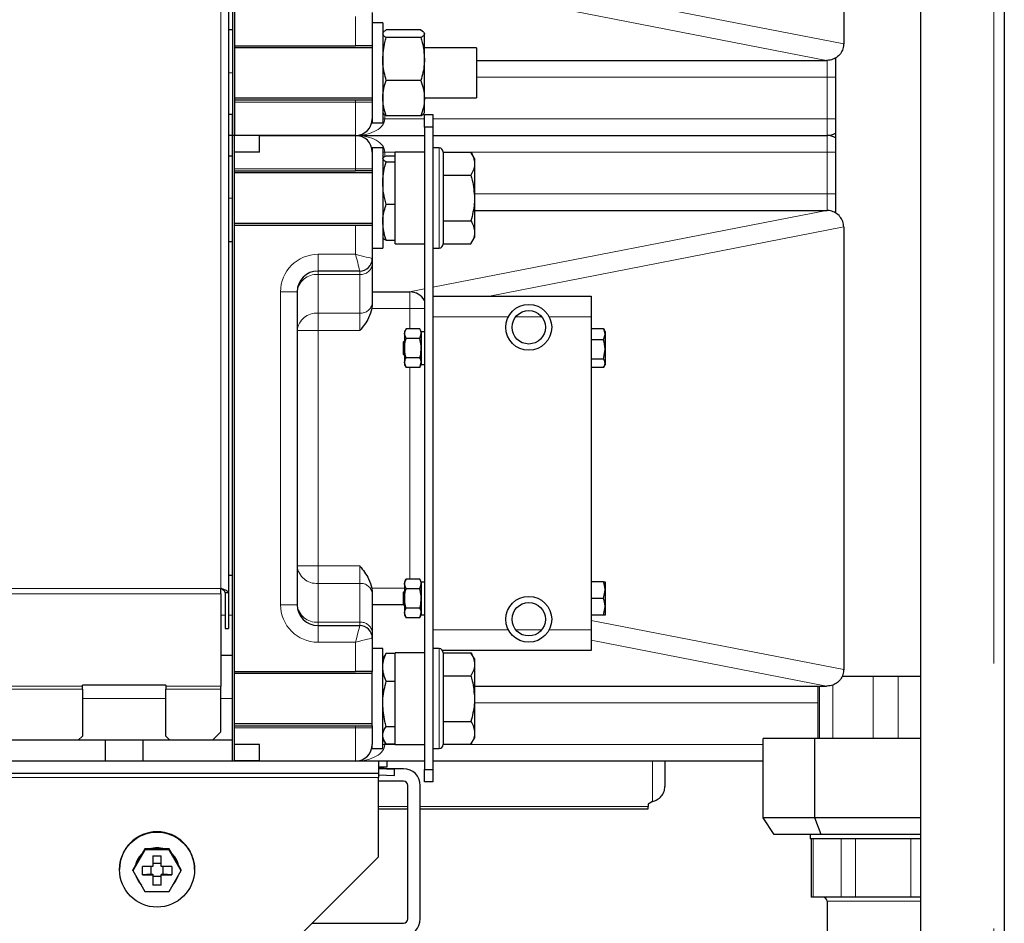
# Model space of a CAD drawing. Header units: millimetres. Extents: x 32 to 243, y 85 to 168.
# Tile 31 of 68: x 124.49 to 129.21, y 95.37 to 99.7. Entities that reach past the tile are written whole.
import ezdxf

# ---------------------------------------------------------------- set-up
doc = ezdxf.new("R2010")
doc.units = ezdxf.units.MM
doc.linetypes.add('PHANTOM', pattern=[12.7, 6.35, -1.27, 1.27, -1.27, 1.27, -1.27])

msp = doc.modelspace()

# ---------------------------------------------------------------- linework, layer by layer
at = {"color": 7, "linetype": 'Continuous', "lineweight": 25}
for p, q in [((129.206, 103.1226), (129.206, 87.7807)), ((125.486, 102.7549), (125.486, 96.9554)), ((128.806, 87.7699), (128.806, 102.359)), ((125.506, 102.1471), (125.506, 99.1471)), ((125.516, 102.1471), (125.516, 99.1471)), ((128.436, 101.7071), (128.436, 99.5871)), ((126.176, 99.7371), (126.176, 99.5771)), ((125.506, 99.6532), (125.486, 99.6532)), ((126.226, 99.6871), (126.176, 99.6871)), ((126.226, 99.6871), (126.226, 99.2071)), ((126.409, 99.6527), (126.2429, 99.6527)), ((126.409, 99.6527), (126.4213, 99.6437)), ((126.2278, 99.6402), (126.226, 99.6371)), ((126.409, 99.6161), (126.2429, 99.6161)), ((126.4233, 99.6398), (126.426, 99.6344)), ((126.426, 99.6371), (126.4241, 99.6403)), ((126.426, 99.6344), (126.426, 99.6371)), ((126.426, 99.5133), (126.426, 99.6344)), ((125.516, 99.5771), (126.096, 99.5771)), ((126.176, 99.5671), (125.516, 99.5671)), ((126.176, 99.5771), (126.096, 99.5771)), ((126.176, 99.5771), (126.176, 99.3171)), ((126.676, 99.5671), (126.426, 99.5671)), ((126.676, 99.5671), (126.676, 99.3272)), ((126.426, 99.3259), (126.426, 99.5133)), ((126.676, 99.5071), (128.3538, 99.5071)), ((128.356, 99.5071), (128.3538, 99.5071)), ((128.3963, 99.5182), (128.3963, 98.7758)), ((126.409, 99.4104), (126.2429, 99.4104)), ((125.516, 99.3271), (126.176, 99.3271)), ((126.426, 99.3271), (126.676, 99.3271)), ((126.426, 99.2571), (126.426, 99.3259)), ((126.676, 99.3272), (126.676, 99.3271)), ((125.516, 99.3171), (126.096, 99.3171)), ((126.096, 99.3171), (126.176, 99.3171)), ((126.176, 99.3171), (126.176, 99.3071)), ((126.176, 99.3071), (126.176, 99.2271)), ((125.506, 99.2471), (125.486, 99.2471)), ((125.506, 99.1471), (125.506, 99.2471)), ((126.176, 99.2271), (126.176, 99.2071)), ((126.226, 99.2571), (126.2278, 99.254)), ((126.409, 99.2414), (126.2429, 99.2414)), ((126.4241, 99.2539), (126.426, 99.2571)), ((126.426, 99.2471), (126.466, 99.2471)), ((126.426, 99.1871), (126.426, 99.2471)), ((126.466, 99.2471), (126.466, 99.1871)), ((126.176, 99.2071), (126.226, 99.2071)), ((126.466, 99.1871), (126.426, 99.1871)), ((126.426, 99.1871), (126.426, 96.1071)), ((126.466, 99.1871), (126.466, 96.1071)), ((125.506, 99.1471), (125.486, 99.1471)), ((125.506, 99.0471), (125.506, 99.1471)), ((125.516, 99.1471), (125.506, 99.1471)), ((125.506, 96.1471), (125.506, 99.1471)), ((126.096, 99.1471), (125.516, 99.1471)), ((125.516, 96.1471), (125.516, 99.1471)), ((125.636, 99.1471), (126.096, 99.1471)), ((125.636, 99.0671), (125.636, 99.1471)), ((126.096, 99.1471), (126.426, 99.1471)), ((126.466, 99.1471), (128.356, 99.1471)), ((126.226, 99.0871), (126.176, 99.0871)), ((126.176, 99.0871), (126.176, 99.0671)), ((126.226, 99.0871), (126.226, 99.0593)), ((126.496, 99.0871), (126.466, 99.0871)), ((125.506, 99.0471), (125.486, 99.0471)), ((125.636, 99.0671), (125.516, 99.0671)), ((126.176, 99.0671), (126.176, 98.9871)), ((126.226, 99.0593), (126.226, 98.6071)), ((126.2429, 99.0499), (126.286, 99.0499)), ((126.426, 99.0671), (126.286, 99.0671)), ((126.286, 98.6271), (126.286, 99.0671)), ((126.516, 99.0671), (126.516, 98.9796)), ((126.516, 99.0665), (126.649, 99.0665)), ((126.666, 99.0371), (126.649, 99.0665)), ((126.666, 99.0371), (126.666, 99.0116)), ((126.176, 98.9871), (126.176, 98.9771)), ((126.2429, 99.0209), (126.286, 99.0209)), ((126.666, 99.0116), (126.666, 98.8471)), ((125.516, 98.9771), (126.096, 98.9771)), ((126.176, 98.9671), (125.516, 98.9671)), ((126.176, 98.9771), (126.096, 98.9771)), ((126.176, 98.9771), (126.176, 98.7171)), ((126.516, 98.9796), (126.516, 98.6271)), ((126.516, 98.9568), (126.649, 98.9568)), ((126.666, 98.8471), (126.666, 98.6825)), ((126.2429, 98.8181), (126.286, 98.8181)), ((126.666, 98.7871), (128.3538, 98.7871)), ((128.3538, 98.7871), (128.356, 98.7871)), ((125.516, 98.7271), (126.176, 98.7271)), ((125.516, 98.7171), (126.096, 98.7171)), ((126.096, 98.7171), (126.176, 98.7171)), ((126.176, 98.7171), (126.176, 98.5571)), ((126.516, 98.7374), (126.649, 98.7374)), ((128.436, 98.7071), (128.436, 96.5871)), ((126.649, 98.6277), (126.666, 98.6571)), ((126.666, 98.6825), (126.666, 98.6571)), ((125.506, 98.6371), (125.486, 98.6371)), ((126.2429, 98.6443), (126.286, 98.6443)), ((126.286, 98.6271), (126.426, 98.6271)), ((126.516, 98.6277), (126.649, 98.6277)), ((126.176, 98.6071), (126.226, 98.6071)), ((126.466, 98.6071), (126.496, 98.6071)), ((126.176, 98.5571), (126.176, 98.5305)), ((126.176, 98.5305), (126.176, 98.3449)), ((126.116, 98.4971), (125.916, 98.4971)), ((125.816, 98.3971), (125.816, 96.8971)), ((126.176, 98.3971), (126.356, 98.3971)), ((126.466, 98.3771), (127.226, 98.3771)), ((127.226, 98.3771), (127.226, 98.2771)), ((126.176, 98.3347), (126.1742, 98.3171)), ((126.176, 98.3449), (126.176, 98.3347)), ((127.226, 98.2771), (127.226, 96.7771)), ((126.3381, 98.2194), (126.331, 98.2071)), ((126.331, 98.2071), (126.331, 98.1964)), ((126.331, 98.1964), (126.331, 98.1271)), ((126.3381, 98.1733), (126.331, 98.1964)), ((126.4038, 98.2194), (126.3381, 98.2194)), ((126.411, 98.2071), (126.4038, 98.2194)), ((126.4038, 98.1733), (126.411, 98.1964)), ((126.411, 98.2071), (126.411, 98.1964)), ((126.426, 98.2051), (126.411, 98.2051)), ((126.411, 98.1964), (126.411, 98.1271)), ((127.2848, 98.2192), (127.226, 98.2192)), ((127.2848, 98.2192), (127.2871, 98.2156)), ((127.2848, 98.167), (127.292, 98.1931)), ((127.292, 98.2071), (127.2869, 98.2158)), ((127.292, 98.2071), (127.292, 98.1931)), ((127.292, 98.1931), (127.292, 98.1209)), ((126.331, 98.1621), (126.326, 98.1571)), ((126.326, 98.14), (126.326, 98.1571)), ((126.326, 98.0971), (126.326, 98.14)), ((126.4038, 98.1733), (126.3381, 98.1733)), ((127.2848, 98.167), (127.226, 98.167)), ((126.326, 98.0971), (126.331, 98.0921)), ((126.331, 98.1271), (126.331, 98.0578)), ((126.411, 98.1271), (126.411, 98.0578)), ((127.2848, 98.0749), (127.292, 98.1209)), ((127.292, 98.1209), (127.292, 98.0549)), ((126.3381, 98.0347), (126.331, 98.0578)), ((126.331, 98.0578), (126.331, 98.0471)), ((126.331, 98.0471), (126.3381, 98.0347)), ((126.4038, 98.0809), (126.3381, 98.0809)), ((126.4038, 98.0347), (126.411, 98.0578)), ((126.4038, 98.0347), (126.411, 98.0471)), ((126.411, 98.0578), (126.411, 98.0471)), ((126.411, 98.0491), (126.426, 98.0491)), ((127.2848, 98.0749), (127.226, 98.0749)), ((127.2869, 98.0384), (127.292, 98.0471)), ((127.292, 98.0549), (127.292, 98.0471)), ((126.4038, 98.0347), (126.3381, 98.0347)), ((127.2848, 98.035), (127.226, 98.035)), ((125.506, 97.0371), (125.486, 97.0371)), ((126.3381, 97.0194), (126.331, 97.0071)), ((126.331, 97.0071), (126.331, 96.9963)), ((126.4038, 97.0194), (126.3381, 97.0194)), ((126.411, 97.0071), (126.4038, 97.0194)), ((126.411, 97.0071), (126.411, 96.9963)), ((126.426, 97.0051), (126.411, 97.0051)), ((127.2848, 97.0071), (127.226, 97.0071)), ((127.292, 97.0071), (127.292, 96.9671)), ((125.45, 96.9499), (125.45, 96.9754)), ((126.1742, 96.9771), (126.176, 96.9594)), ((126.176, 96.9594), (126.176, 96.9492)), ((126.331, 96.9621), (126.326, 96.9571)), ((126.326, 96.9271), (126.326, 96.9571)), ((126.3381, 96.9733), (126.331, 96.9963)), ((126.331, 96.9963), (126.331, 96.9271)), ((126.4038, 96.9733), (126.3381, 96.9733)), ((126.4038, 96.9733), (126.411, 96.9963)), ((126.411, 96.9963), (126.411, 96.9271)), ((127.2848, 96.9271), (127.292, 96.9671)), ((127.292, 96.9671), (127.292, 96.8871)), ((125.45, 96.9499), (125.45, 96.5063)), ((125.47, 96.9554), (125.486, 96.9554)), ((125.47, 96.9554), (125.47, 96.7836)), ((125.486, 96.9554), (125.486, 96.7836)), ((126.176, 96.9492), (126.176, 96.7636)), ((126.326, 96.8971), (126.326, 96.9271)), ((126.331, 96.9271), (126.331, 96.8578)), ((126.411, 96.9271), (126.411, 96.8578)), ((127.2848, 96.9271), (127.226, 96.9271)), ((126.326, 96.8971), (126.176, 96.8971)), ((126.326, 96.8971), (126.331, 96.8921)), ((126.4038, 96.8809), (126.3381, 96.8809)), ((127.2848, 96.8471), (127.292, 96.8871)), ((127.292, 96.8871), (127.292, 96.8471)), ((126.3381, 96.8347), (126.331, 96.8578)), ((126.331, 96.8578), (126.331, 96.8471)), ((126.331, 96.8471), (126.3381, 96.8347)), ((126.4038, 96.8347), (126.3381, 96.8347)), ((126.4038, 96.8347), (126.411, 96.8578)), ((126.4038, 96.8347), (126.411, 96.8471)), ((126.411, 96.8578), (126.411, 96.8471)), ((126.411, 96.8491), (126.426, 96.8491)), ((127.2848, 96.8471), (127.226, 96.8471)), ((125.47, 96.7836), (125.486, 96.7836)), ((125.916, 96.7971), (126.116, 96.7971)), ((127.226, 96.7771), (127.226, 96.6771)), ((126.176, 96.7636), (126.176, 96.7371)), ((126.176, 96.7371), (126.176, 96.5771)), ((126.226, 96.6871), (126.176, 96.6871)), ((126.226, 96.2071), (126.226, 96.6871)), ((126.496, 96.6871), (126.466, 96.6871)), ((127.226, 96.6771), (126.5133, 96.6771)), ((125.506, 96.6532), (125.45, 96.6532)), ((126.2351, 96.6529), (126.226, 96.6371)), ((126.2429, 96.6645), (126.2358, 96.6526)), ((126.2429, 96.6645), (126.286, 96.6645)), ((126.426, 96.6671), (126.286, 96.6671)), ((126.286, 96.2271), (126.286, 96.6671)), ((126.516, 96.6671), (126.516, 96.5992)), ((126.516, 96.6665), (126.649, 96.6665)), ((126.666, 96.6371), (126.649, 96.6665)), ((126.666, 96.6371), (126.666, 96.6116)), ((126.516, 96.5992), (126.516, 96.2271)), ((126.666, 96.6116), (126.666, 96.4471)), ((125.516, 96.5771), (126.096, 96.5771)), ((126.176, 96.5671), (125.516, 96.5671)), ((126.176, 96.5771), (126.096, 96.5771)), ((126.176, 96.3171), (126.176, 96.5771)), ((126.516, 96.5568), (126.649, 96.5568)), ((128.4289, 96.555), (128.5774, 96.555)), ((128.5774, 96.555), (128.6973, 96.555)), ((128.6973, 96.555), (128.806, 96.555)), ((125.186, 96.5118), (124.786, 96.5118)), ((124.786, 96.5063), (124.786, 96.5118)), ((124.786, 96.4922), (124.786, 96.5063)), ((124.786, 96.4922), (124.786, 96.2671)), ((125.186, 96.5118), (125.186, 96.5063)), ((125.186, 96.5063), (125.186, 96.4922)), ((125.186, 96.2671), (125.186, 96.4922)), ((125.45, 96.4922), (125.45, 96.5063)), ((125.45, 96.2871), (125.45, 96.4922)), ((126.2429, 96.5307), (126.286, 96.5307)), ((126.666, 96.5071), (128.3538, 96.5071)), ((128.3112, 96.5071), (128.3112, 96.255)), ((128.356, 96.5071), (128.3538, 96.5071)), ((126.666, 96.4471), (126.666, 96.2825)), ((125.516, 96.3271), (126.176, 96.3271)), ((125.516, 96.3171), (126.096, 96.3171)), ((126.096, 96.3171), (126.176, 96.3171)), ((126.176, 96.3171), (126.176, 96.3071)), ((126.176, 96.3071), (126.176, 96.2271)), ((126.2429, 96.3132), (126.286, 96.3132)), ((126.516, 96.3374), (126.649, 96.3374)), ((124.766, 96.2471), (124.786, 96.2671)), ((125.186, 96.2671), (125.206, 96.2471)), ((125.41, 96.2471), (125.45, 96.2871)), ((126.226, 96.2571), (126.2351, 96.2412)), ((126.649, 96.2277), (126.666, 96.2571)), ((126.666, 96.2825), (126.666, 96.2571)), ((128.0497, 95.875), (128.0497, 96.255)), ((128.2977, 96.255), (128.0497, 96.255)), ((128.2977, 95.875), (128.2977, 96.255)), ((128.806, 96.255), (128.2977, 96.255)), ((124.896, 96.2471), (123.176, 96.2471)), ((124.896, 96.2471), (124.896, 96.1471)), ((125.076, 96.2471), (124.896, 96.2471)), ((125.076, 96.2471), (125.076, 96.1471)), ((125.506, 96.2471), (125.076, 96.2471)), ((125.506, 96.1471), (125.506, 96.2471)), ((125.636, 96.2271), (125.516, 96.2271)), ((125.636, 96.1471), (125.636, 96.2271)), ((126.176, 96.2071), (126.176, 96.2271)), ((126.176, 96.2071), (126.226, 96.2071)), ((126.2429, 96.2296), (126.286, 96.2296)), ((126.286, 96.2271), (126.426, 96.2271)), ((126.466, 96.2071), (126.496, 96.2071)), ((126.516, 96.2277), (126.649, 96.2277)), ((126.206, 96.1471), (120.066, 96.1471)), ((125.636, 96.1485), (125.516, 96.1485)), ((126.206, 96.1471), (126.206, 96.0871)), ((126.426, 96.1471), (126.206, 96.1471)), ((126.2461, 96.1185), (126.206, 96.1185)), ((126.2461, 96.1185), (126.206, 96.1141)), ((126.206, 96.1112), (126.2831, 96.1086)), ((126.326, 96.1107), (126.2206, 96.1107)), ((126.2461, 96.1471), (126.2461, 96.1185)), ((126.2821, 96.0786), (126.2831, 96.1086)), ((128.0497, 96.1471), (126.466, 96.1471)), ((127.5789, 96.1471), (127.5789, 96.0251)), ((126.206, 96.0871), (120.066, 96.0871)), ((126.206, 96.0871), (126.206, 96.0679)), ((126.206, 96.0812), (126.2821, 96.0786)), ((126.206, 95.6883), (126.206, 96.0679)), ((126.2821, 96.0786), (126.2807, 96.0786)), ((126.426, 96.1071), (126.466, 96.1071)), ((126.426, 96.0471), (126.426, 96.1071)), ((126.466, 96.1071), (126.466, 96.0471)), ((126.326, 96.0507), (126.206, 96.0507)), ((126.346, 95.3907), (126.346, 96.0307)), ((126.406, 95.3907), (126.406, 96.0307)), ((126.466, 96.0471), (126.426, 96.0471)), ((127.5189, 95.953), (127.4989, 95.9413)), ((127.4989, 95.9413), (127.4989, 95.9295)), ((127.4989, 95.918), (127.4989, 95.9295)), ((126.206, 95.918), (126.346, 95.918)), ((126.406, 95.918), (127.4989, 95.918)), ((128.1029, 95.795), (128.0497, 95.875)), ((128.2977, 95.875), (128.0497, 95.875)), ((128.806, 95.875), (128.2977, 95.875)), ((128.328, 95.795), (128.2977, 95.875)), ((128.328, 95.795), (128.1029, 95.795)), ((128.2752, 95.795), (128.2752, 95.775)), ((128.806, 95.795), (128.328, 95.795)), ((128.806, 95.775), (128.2752, 95.775)), ((128.2796, 95.775), (128.2796, 95.495)), ((125.0862, 95.7226), (125.0285, 95.6227)), ((125.0734, 95.7038), (125.0414, 95.6484)), ((125.0862, 95.7261), (125.0734, 95.7038)), ((125.0862, 95.7226), (125.0862, 95.7261)), ((125.1119, 95.7261), (125.0862, 95.7261)), ((125.2017, 95.7226), (125.0862, 95.7226)), ((125.176, 95.7261), (125.1119, 95.7261)), ((125.124, 95.693), (125.164, 95.693)), ((125.124, 95.693), (125.124, 95.6427)), ((125.164, 95.6427), (125.164, 95.693)), ((125.2017, 95.7261), (125.176, 95.7261)), ((125.2017, 95.7226), (125.2017, 95.7261)), ((125.2146, 95.7038), (125.2017, 95.7261)), ((125.2594, 95.6227), (125.2017, 95.7226)), ((125.2466, 95.6484), (125.2146, 95.7038)), ((125.706, 95.1888), (126.206, 95.6883)), ((125.0414, 95.6484), (125.0285, 95.6262)), ((125.124, 95.6427), (125.0736, 95.6427)), ((125.0736, 95.6027), (125.0736, 95.6427)), ((125.114, 95.6427), (125.114, 95.6058)), ((125.164, 95.6557), (125.124, 95.6557)), ((125.2144, 95.6427), (125.164, 95.6427)), ((125.174, 95.6058), (125.174, 95.6427)), ((125.2144, 95.6427), (125.2144, 95.6027)), ((125.2594, 95.6262), (125.2466, 95.6484)), ((124.964, 95.6284), (124.964, 95.627)), ((125.0285, 95.6227), (125.0285, 95.6262)), ((125.0285, 95.6227), (125.0862, 95.5228)), ((125.114, 95.6058), (125.0736, 95.6027)), ((125.0736, 95.6027), (125.124, 95.6027)), ((125.114, 95.6058), (125.124, 95.6058)), ((125.124, 95.6058), (125.124, 95.6027)), ((125.124, 95.6027), (125.124, 95.5523)), ((125.124, 95.5958), (125.164, 95.5958)), ((125.164, 95.6058), (125.164, 95.6027)), ((125.164, 95.6058), (125.174, 95.6058)), ((125.164, 95.5523), (125.164, 95.6027)), ((125.164, 95.6027), (125.2144, 95.6027)), ((125.2144, 95.6027), (125.174, 95.6058)), ((125.2017, 95.5228), (125.2594, 95.6227)), ((125.2594, 95.6227), (125.2594, 95.6262)), ((125.324, 95.627), (125.324, 95.6284)), ((125.164, 95.5523), (125.124, 95.5523)), ((125.0862, 95.5228), (125.2017, 95.5228)), ((128.2904, 95.495), (128.2796, 95.495)), ((128.4232, 95.495), (128.2904, 95.495)), ((128.4924, 95.495), (128.4232, 95.495)), ((128.758, 95.495), (128.4924, 95.495)), ((128.806, 95.495), (128.758, 95.495)), ((128.3562, 95.475), (128.3562, 95.323)), ((125.8881, 95.3707), (126.326, 95.3707))]:
    msp.add_line(p, q, dxfattribs=at)
at = {"color": 8, "linetype": 'PHANTOM', "lineweight": 18}
for p, q in [((129.156, 102.9647), (129.156, 87.7699)), ((125.45, 102.8311), (125.45, 96.9754)), ((126.436, 99.9758), (128.436, 99.5858)), ((128.3538, 99.5071), (126.3538, 99.8971)), ((126.096, 99.5771), (126.096, 99.7171)), ((128.356, 99.5071), (128.356, 99.4271)), ((125.506, 99.4471), (125.486, 99.4471)), ((128.356, 99.4271), (126.676, 99.4271)), ((128.3963, 99.4271), (128.356, 99.4271)), ((128.356, 99.2271), (128.356, 99.4271)), ((125.516, 99.3071), (126.096, 99.3071)), ((126.096, 99.3071), (126.096, 99.3171)), ((126.176, 99.3071), (126.096, 99.3071)), ((126.096, 99.1471), (126.096, 99.3071)), ((126.236, 99.2271), (126.226, 99.2271)), ((126.236, 99.2464), (126.236, 99.2271)), ((126.236, 99.2271), (126.426, 99.2271)), ((126.466, 99.2271), (128.356, 99.2271)), ((128.356, 99.1471), (128.356, 99.2271)), ((128.356, 99.2271), (128.3963, 99.2271)), ((126.096, 98.9871), (126.096, 99.1471)), ((128.356, 99.0671), (128.356, 99.1471)), ((126.496, 98.9916), (126.496, 99.0871)), ((126.236, 99.0671), (126.226, 99.0671)), ((126.236, 99.0671), (126.236, 99.0459)), ((126.426, 99.0671), (126.236, 99.0671)), ((128.356, 99.0671), (126.516, 99.0671)), ((128.3963, 99.0671), (128.356, 99.0671)), ((128.356, 98.8671), (128.356, 99.0671)), ((126.096, 98.9871), (125.516, 98.9871)), ((126.096, 98.9771), (126.096, 98.9871)), ((126.096, 98.9871), (126.176, 98.9871)), ((126.496, 98.6071), (126.496, 98.9916)), ((125.506, 98.8471), (125.486, 98.8471)), ((126.666, 98.8671), (128.356, 98.8671)), ((128.356, 98.8671), (128.356, 98.7871)), ((128.3963, 98.8671), (128.356, 98.8671)), ((126.466, 98.419), (128.3538, 98.7871)), ((126.096, 98.5771), (126.096, 98.7171)), ((128.436, 98.7083), (126.7372, 98.3771)), ((125.916, 98.5771), (126.096, 98.5771)), ((125.916, 98.5771), (125.916, 98.4971)), ((125.916, 98.4805), (125.916, 98.4971)), ((125.916, 98.4805), (125.916, 98.2949)), ((126.116, 98.4805), (125.916, 98.4805)), ((126.116, 98.4805), (126.116, 98.4971)), ((126.116, 98.2949), (126.116, 98.4805)), ((125.736, 96.8971), (125.736, 98.3971)), ((125.736, 98.3971), (125.816, 98.3971)), ((126.3538, 98.3971), (126.426, 98.4111)), ((126.356, 98.3971), (126.356, 98.3171)), ((125.916, 98.2949), (126.116, 98.2949)), ((125.916, 98.2949), (125.916, 98.2114)), ((126.116, 98.2114), (126.116, 98.2949)), ((126.356, 98.3171), (126.1742, 98.3171)), ((126.356, 98.2194), (126.356, 98.3171)), ((126.426, 98.3171), (126.356, 98.3171)), ((126.828, 98.2771), (126.466, 98.2771)), ((126.9884, 98.2771), (126.8635, 98.2771)), ((127.226, 98.2771), (127.0239, 98.2771)), ((125.816, 98.2114), (125.916, 98.2114)), ((125.916, 98.2114), (125.916, 97.0827)), ((126.116, 98.2114), (125.916, 98.2114)), ((126.356, 97.0194), (126.356, 98.0347)), ((125.816, 97.0827), (125.916, 97.0827)), ((125.916, 96.9993), (125.916, 97.0827)), ((125.916, 97.0827), (126.116, 97.0827)), ((126.116, 96.9993), (126.116, 97.0827)), ((125.45, 96.9754), (120.066, 96.9754)), ((125.916, 96.9993), (125.916, 96.8136)), ((126.116, 96.9993), (125.916, 96.9993)), ((126.116, 96.8136), (126.116, 96.9993)), ((126.1742, 96.9771), (126.331, 96.9771)), ((125.45, 96.9499), (120.066, 96.9499)), ((125.736, 96.8971), (125.816, 96.8971)), ((125.47, 96.8471), (125.45, 96.8471)), ((125.506, 96.8471), (125.486, 96.8471)), ((127.226, 96.8218), (128.436, 96.5858)), ((125.916, 96.7971), (125.916, 96.8136)), ((125.916, 96.8136), (126.116, 96.8136)), ((125.916, 96.7171), (125.916, 96.7971)), ((126.116, 96.7971), (126.116, 96.8136)), ((126.466, 96.7771), (126.828, 96.7771)), ((126.8635, 96.7771), (126.9884, 96.7771)), ((127.0239, 96.7771), (127.226, 96.7771)), ((128.3538, 96.5071), (127.226, 96.727)), ((126.096, 96.7171), (125.916, 96.7171)), ((126.096, 96.5771), (126.096, 96.7171)), ((126.496, 96.6131), (126.496, 96.6871)), ((126.496, 96.2071), (126.496, 96.6131)), ((128.5774, 96.555), (128.5774, 96.255)), ((128.6973, 96.555), (128.6973, 96.255)), ((120.306, 96.5063), (124.786, 96.5063)), ((124.786, 96.4922), (120.306, 96.4922)), ((125.186, 96.5063), (125.45, 96.5063)), ((125.45, 96.4922), (125.186, 96.4922)), ((128.3113, 96.5071), (128.3113, 96.255)), ((128.3196, 96.5071), (128.3196, 96.255)), ((128.3834, 96.513), (128.3834, 96.255)), ((125.186, 96.4471), (124.786, 96.4471)), ((125.506, 96.4471), (125.45, 96.4471)), ((128.3112, 96.4271), (126.666, 96.4271)), ((125.516, 96.3071), (126.096, 96.3071)), ((126.096, 96.3071), (126.096, 96.3171)), ((126.096, 96.1471), (126.096, 96.3071)), ((126.176, 96.3071), (126.096, 96.3071)), ((126.236, 96.2271), (126.226, 96.2271)), ((126.236, 96.2412), (126.236, 96.2271)), ((126.236, 96.2271), (126.426, 96.2271)), ((126.516, 96.2271), (128.0497, 96.2271)), ((127.5189, 96.1471), (127.5189, 95.953)), ((120.066, 96.0679), (126.206, 96.0679)), ((126.346, 95.9295), (126.206, 95.9295)), ((127.4989, 95.9295), (126.406, 95.9295)), ((128.2904, 95.495), (128.2904, 95.775)), ((128.4232, 95.495), (128.4232, 95.775)), ((128.4924, 95.495), (128.4924, 95.775)), ((128.758, 95.495), (128.758, 95.775)), ((128.806, 95.475), (128.3562, 95.475))]:
    msp.add_line(p, q, dxfattribs=at)
at = {"color": 8, "linetype": 'PHANTOM', "lineweight": 18, "flags": 128}
for points in [[(126.096, 98.5771), (126.1099, 98.5736), (126.1233, 98.5702), (126.136, 98.5671), (126.1474, 98.5642), (126.1573, 98.5617), (126.1652, 98.5597), (126.1711, 98.5583), (126.1748, 98.5574), (126.176, 98.5571)], [(126.116, 98.4971), (126.1157, 98.4983), (126.1148, 98.5019), (126.1133, 98.5078), (126.1113, 98.5158), (126.1088, 98.5256), (126.106, 98.5371), (126.1028, 98.5497), (126.0994, 98.5632), (126.096, 98.5771)], [(126.096, 96.7171), (126.0999, 96.7327), (126.1036, 96.7477), (126.1071, 96.7615), (126.1101, 96.7736), (126.1126, 96.7836), (126.1144, 96.791), (126.1156, 96.7955), (126.116, 96.7971)], [(126.176, 96.7371), (126.1744, 96.7367), (126.1699, 96.7355), (126.1625, 96.7337), (126.1525, 96.7312), (126.1404, 96.7282), (126.1266, 96.7247), (126.1116, 96.721), (126.096, 96.7171)]]:
    msp.add_lwpolyline(points, dxfattribs=at)
at = {"color": 7, "linetype": 'Continuous', "lineweight": 25, "flags": 128}
for points in [[(125.144, 95.732), (125.1168, 95.7284), (125.1093, 95.7261)], [(125.1786, 95.7261), (125.1711, 95.7284), (125.144, 95.732)]]:
    msp.add_lwpolyline(points, dxfattribs=at)
at = {"color": 7, "linetype": 'Continuous', "lineweight": 25}
for centre, radius in [((126.926, 98.2271), 0.11), ((126.926, 98.2271), 0.08), ((126.926, 96.8271), 0.11), ((126.926, 96.8271), 0.08), ((125.144, 95.6269), 0.1799)]:
    msp.add_circle(centre, radius, dxfattribs=at)
for centre, radius, start, end in [((128.356, 99.5871), 0.08, 359.0987, 360), ((126.096, 99.2271), 0.08, 270, 0), ((126.096, 99.0671), 0.08, 0, 90), ((128.356, 99.2271), 0.08, 270, 300.2892), ((128.356, 99.0671), 0.08, 59.7108, 90), ((126.496, 99.0671), 0.02, 0, 90), ((128.356, 98.7071), 0.08, 0, 0.9013), ((126.496, 98.6271), 0.02, 270, 0), ((126.116, 98.5571), 0.06, 270, 0), ((125.916, 98.3971), 0.1, 90, 180), ((126.356, 98.3171), 0.08, 28.955, 90), ((125.916, 96.8971), 0.1, 180, 270), ((126.116, 96.7371), 0.06, 0, 90), ((126.496, 96.6671), 0.02, 0, 90), ((128.356, 96.5871), 0.08, 359.0987, 0), ((126.096, 96.2271), 0.08, 270, 0), ((126.496, 96.2271), 0.02, 270, 0), ((126.326, 96.0307), 0.08, 0, 90), ((126.326, 96.0307), 0.02, 0, 90), ((125.1439, 95.6283), 0.1799, 89.9725, 179.9728), ((125.1441, 95.6283), 0.1799, 0.0256, 90.0283), ((125.144, 95.626), 0.1051, 72.2661, 107.7339), ((125.1438, 95.627), 0.1049, 131.4488, 168.5037), ((125.1438, 95.6262), 0.1049, 132.213, 167.7401), ((125.1441, 95.6271), 0.1048, 11.4885, 48.559), ((125.1441, 95.6262), 0.1049, 12.2608, 47.7899), ((125.1438, 95.6262), 0.1049, 195.7179, 224.3321), ((125.1441, 95.6262), 0.1049, 315.6676, 344.2869), ((125.144, 95.6261), 0.1048, 260.2629, 279.7371), ((128.3362, 95.475), 0.02, 0, 90), ((126.326, 95.3907), 0.08, 270, 0), ((126.326, 95.3907), 0.02, 270, 0)]:
    msp.add_arc(centre, radius, start, end, dxfattribs=at)
at = {"color": 8, "linetype": 'PHANTOM', "lineweight": 18}
for centre, radius, start, end in [((125.916, 98.3971), 0.18, 90, 180), ((126.1205, 98.536), 0.0557, 265.304, 354.3672), ((125.9084, 98.388), 0.0928, 85.3028, 174.3672), ((126.1205, 98.3504), 0.0557, 265.304, 354.3672), ((125.9084, 98.2023), 0.0928, 85.3028, 174.3672), ((125.9084, 97.0918), 0.0928, 185.6317, 274.6967), ((126.1205, 96.9438), 0.0557, 5.6328, 94.696), ((125.916, 96.8971), 0.18, 180, 270), ((125.9084, 96.9062), 0.0928, 185.6328, 274.6972), ((126.1205, 96.7581), 0.0557, 5.6328, 94.696)]:
    msp.add_arc(centre, radius, start, end, dxfattribs=at)
for centre, start_param, end_param in [((126.096, 99.2271), 4.712389, 6.283185), ((126.096, 99.0671), 0, 1.570796), ((126.096, 96.2271), 4.712389, 6.283185)]:
    msp.add_ellipse(centre, major_axis=(0.14, 0), ratio=0.571429, start_param=start_param, end_param=end_param, dxfattribs=at)
at = {"color": 7, "linetype": 'Continuous', "lineweight": 25}
for points, knots in [([(126.2285, 99.6398), (126.2292, 99.6413), (126.2312, 99.6457), (126.2383, 99.6499), (126.2429, 99.6527)], [0, 0, 0, 0, 0.339034, 1, 1, 1, 1]), ([(126.2429, 99.6161), (126.2382, 99.6191), (126.2286, 99.6251), (126.2269, 99.6313), (126.226, 99.6344)], [0, 0, 0, 0, 0.495449, 1, 1, 1, 1]), ([(126.226, 99.5133), (126.228, 99.5403), (126.2307, 99.5751), (126.2407, 99.6086), (126.2429, 99.6161)], [0, 0, 0, 0, 0.775617, 1, 1, 1, 1]), ([(126.426, 99.6344), (126.4259, 99.634), (126.4258, 99.6307), (126.4221, 99.6245), (126.4134, 99.6189), (126.409, 99.6161)], [0, 0, 0, 0, 0.07009, 0.530787, 1, 1, 1, 1]), ([(126.409, 99.6161), (126.4112, 99.6086), (126.4212, 99.5751), (126.4239, 99.5403), (126.426, 99.5133)], [0, 0, 0, 0, 0.224384, 1, 1, 1, 1]), ([(128.436, 99.5858), (128.4359, 99.5847), (128.4356, 99.5748), (128.4313, 99.5559), (128.4169, 99.533), (128.3963, 99.5164), (128.3748, 99.5082), (128.3612, 99.5074), (128.356, 99.5071)], [0, 0, 0, 0, 0.026016, 0.241089, 0.457968, 0.667961, 0.872836, 1, 1, 1, 1]), ([(126.2429, 99.4104), (126.2361, 99.4361), (126.227, 99.47), (126.2262, 99.5048), (126.226, 99.5133)], [0, 0, 0, 0, 0.757623, 1, 1, 1, 1]), ([(126.426, 99.5133), (126.4258, 99.5048), (126.4249, 99.47), (126.4159, 99.4361), (126.409, 99.4104)], [0, 0, 0, 0, 0.242378, 1, 1, 1, 1]), ([(126.226, 99.3259), (126.226, 99.3279), (126.2261, 99.3431), (126.2298, 99.3717), (126.2385, 99.3974), (126.2429, 99.4104)], [0, 0, 0, 0, 0.070096, 0.530776, 1, 1, 1, 1]), ([(126.409, 99.4104), (126.4137, 99.3967), (126.4233, 99.369), (126.4251, 99.3404), (126.426, 99.3259)], [0, 0, 0, 0, 0.4954608, 1, 1, 1, 1]), ([(126.2429, 99.2414), (126.2382, 99.2551), (126.2286, 99.2828), (126.2269, 99.3115), (126.226, 99.3259)], [0, 0, 0, 0, 0.495453, 1, 1, 1, 1]), ([(126.426, 99.3259), (126.4259, 99.3239), (126.4258, 99.3088), (126.4221, 99.2802), (126.4134, 99.2544), (126.409, 99.2414)], [0, 0, 0, 0, 0.070095, 0.530786, 1, 1, 1, 1]), ([(126.2285, 99.2544), (126.2292, 99.2529), (126.2312, 99.2485), (126.2383, 99.2442), (126.2429, 99.2414)], [0, 0, 0, 0, 0.339034, 1, 1, 1, 1]), ([(126.409, 99.2414), (126.414, 99.2444), (126.4212, 99.2486), (126.4228, 99.253), (126.4233, 99.2544)], [0, 0, 0, 0, 0.698035, 1, 1, 1, 1]), ([(126.226, 99.0354), (126.226, 99.0358), (126.2261, 99.0384), (126.2298, 99.0432), (126.2385, 99.0477), (126.2429, 99.0499)], [0, 0, 0, 0, 0.070095, 0.530788, 1, 1, 1, 1]), ([(126.2429, 99.0209), (126.2382, 99.0233), (126.2286, 99.028), (126.2269, 99.0329), (126.226, 99.0354)], [0, 0, 0, 0, 0.4954545, 1, 1, 1, 1]), ([(126.649, 99.0665), (126.6537, 99.0576), (126.6633, 99.0396), (126.6651, 99.021), (126.666, 99.0116)], [0, 0, 0, 0, 0.495465, 1, 1, 1, 1]), ([(126.226, 98.9195), (126.226, 98.9219), (126.2261, 98.9401), (126.2298, 98.9745), (126.2385, 99.0054), (126.2429, 99.0209)], [0, 0, 0, 0, 0.0701, 0.530775, 1, 1, 1, 1]), ([(126.666, 99.0116), (126.6659, 99.0103), (126.6658, 99.0005), (126.6621, 98.9819), (126.6534, 98.9652), (126.649, 98.9568)], [0, 0, 0, 0, 0.07009, 0.530792, 1, 1, 1, 1]), ([(126.649, 98.9568), (126.6512, 98.9487), (126.6612, 98.913), (126.6639, 98.8759), (126.666, 98.8471)], [0, 0, 0, 0, 0.224394, 1, 1, 1, 1]), ([(126.2429, 98.8181), (126.2382, 98.8346), (126.2286, 98.8678), (126.2269, 98.9022), (126.226, 98.9195)], [0, 0, 0, 0, 0.4954624, 1, 1, 1, 1]), ([(126.666, 98.8471), (126.6658, 98.8381), (126.6649, 98.8009), (126.6559, 98.7648), (126.649, 98.7374)], [0, 0, 0, 0, 0.242397, 1, 1, 1, 1]), ([(126.226, 98.7312), (126.2262, 98.7383), (126.227, 98.7677), (126.2361, 98.7964), (126.2429, 98.8181)], [0, 0, 0, 0, 0.242399, 1, 1, 1, 1]), ([(128.436, 98.7083), (128.435, 98.7172), (128.4329, 98.735), (128.419, 98.7586), (128.3987, 98.7765), (128.3774, 98.7851), (128.3624, 98.787), (128.3569, 98.7871), (128.356, 98.7871)], [0, 0, 0, 0, 0.214232, 0.428444, 0.643202, 0.859812, 0.976473, 1, 1, 1, 1]), ([(126.2429, 98.6443), (126.2407, 98.6506), (126.2307, 98.6789), (126.228, 98.7084), (126.226, 98.7312)], [0, 0, 0, 0, 0.22438, 1, 1, 1, 1]), ([(126.649, 98.7374), (126.6537, 98.7285), (126.6633, 98.7105), (126.6651, 98.6919), (126.666, 98.6825)], [0, 0, 0, 0, 0.495456, 1, 1, 1, 1]), ([(126.226, 98.6587), (126.226, 98.6584), (126.2261, 98.6558), (126.2298, 98.6509), (126.2385, 98.6465), (126.2429, 98.6443)], [0, 0, 0, 0, 0.070096, 0.530782, 1, 1, 1, 1]), ([(126.666, 98.6825), (126.6659, 98.6812), (126.6658, 98.6714), (126.6621, 98.6528), (126.6534, 98.6361), (126.649, 98.6277)], [0, 0, 0, 0, 0.070089, 0.530786, 1, 1, 1, 1]), ([(126.1742, 98.3171), (126.1696, 98.302), (126.1577, 98.2631), (126.1314, 98.2311), (126.116, 98.2115), (126.116, 98.2114)], [0, 0, 0, 0, 0.386035, 0.997681, 1, 1, 1, 1]), ([(126.331, 98.1964), (126.331, 98.1969), (126.3311, 98.2047), (126.3347, 98.2123), (126.3381, 98.2194)], [0, 0, 0, 0, 0.070162, 1, 1, 1, 1]), ([(126.411, 98.1964), (126.411, 98.1969), (126.4109, 98.2047), (126.4072, 98.2123), (126.4038, 98.2194)], [0, 0, 0, 0, 0.070161, 1, 1, 1, 1]), ([(127.292, 98.1931), (127.292, 98.1937), (127.2919, 98.2025), (127.2882, 98.2111), (127.2848, 98.2192)], [0, 0, 0, 0, 0.070188, 1, 1, 1, 1]), ([(126.331, 98.1271), (126.3311, 98.1309), (126.3314, 98.1465), (126.3352, 98.1617), (126.3381, 98.1733)], [0, 0, 0, 0, 0.244368, 1, 1, 1, 1]), ([(126.411, 98.1271), (126.4109, 98.1309), (126.4105, 98.1465), (126.4067, 98.1617), (126.4038, 98.1733)], [0, 0, 0, 0, 0.24437, 1, 1, 1, 1]), ([(127.292, 98.1209), (127.292, 98.122), (127.2919, 98.1376), (127.2882, 98.1528), (127.2848, 98.167)], [0, 0, 0, 0, 0.070201, 1, 1, 1, 1]), ([(126.3381, 98.0809), (126.3372, 98.0843), (126.333, 98.0993), (126.3318, 98.115), (126.331, 98.1271)], [0, 0, 0, 0, 0.226885, 1, 1, 1, 1]), ([(126.4038, 98.0809), (126.4048, 98.0843), (126.409, 98.0993), (126.4101, 98.115), (126.411, 98.1271)], [0, 0, 0, 0, 0.226884, 1, 1, 1, 1]), ([(126.331, 98.0578), (126.331, 98.0583), (126.3311, 98.0661), (126.3347, 98.0738), (126.3381, 98.0809)], [0, 0, 0, 0, 0.070182, 1, 1, 1, 1]), ([(126.411, 98.0578), (126.411, 98.0583), (126.4109, 98.0661), (126.4072, 98.0738), (126.4038, 98.0809)], [0, 0, 0, 0, 0.070182, 1, 1, 1, 1]), ([(127.292, 98.0549), (127.291, 98.0604), (127.2899, 98.0671), (127.2856, 98.0736), (127.2848, 98.0749)], [0, 0, 0, 0, 0.804101, 1, 1, 1, 1]), ([(127.2848, 98.035), (127.2878, 98.0401), (127.2916, 98.0467), (127.2919, 98.0534), (127.292, 98.0549)], [0, 0, 0, 0, 0.779996, 1, 1, 1, 1]), ([(126.116, 97.0827), (126.116, 97.0826), (126.1313, 97.063), (126.1577, 97.0311), (126.1696, 96.9921), (126.1742, 96.9771)], [0, 0, 0, 0, 0.002335, 0.613983, 1, 1, 1, 1]), ([(126.331, 96.9963), (126.331, 96.9969), (126.3311, 97.0047), (126.3347, 97.0123), (126.3381, 97.0194)], [0, 0, 0, 0, 0.070185, 1, 1, 1, 1]), ([(126.411, 96.9963), (126.411, 96.9969), (126.4109, 97.0047), (126.4072, 97.0123), (126.4038, 97.0194)], [0, 0, 0, 0, 0.070185, 1, 1, 1, 1]), ([(127.292, 96.9671), (127.292, 96.968), (127.2919, 96.9815), (127.2882, 96.9948), (127.2848, 97.0071)], [0, 0, 0, 0, 0.070214, 1, 1, 1, 1]), ([(127.2848, 97.0071), (127.2856, 97.0071), (127.2899, 97.0071), (127.291, 97.0071), (127.292, 97.0071)], [0, 0, 0, 0, 0.1959016, 1, 1, 1, 1]), ([(125.486, 96.9554), (125.4855, 96.9569), (125.4846, 96.9599), (125.4777, 96.9645), (125.4675, 96.969), (125.4576, 96.9727), (125.4516, 96.9748), (125.45, 96.9754)], [0, 0, 0, 0, 0.227763, 0.455582, 0.683373, 0.911229, 1, 1, 1, 1]), ([(125.47, 96.9554), (125.4697, 96.9568), (125.4692, 96.96), (125.465, 96.9649), (125.4583, 96.9701), (125.4528, 96.9736), (125.45, 96.9754)], [0, 0, 0, 0, 0.222204, 0.477033, 0.731929, 1, 1, 1, 1]), ([(126.331, 96.9271), (126.3311, 96.9309), (126.3314, 96.9465), (126.3352, 96.9617), (126.3381, 96.9733)], [0, 0, 0, 0, 0.244356, 1, 1, 1, 1]), ([(126.411, 96.9271), (126.4109, 96.9309), (126.4105, 96.9465), (126.4067, 96.9617), (126.4038, 96.9733)], [0, 0, 0, 0, 0.244358, 1, 1, 1, 1]), ([(126.3381, 96.8809), (126.3372, 96.8843), (126.333, 96.8993), (126.3318, 96.915), (126.331, 96.9271)], [0, 0, 0, 0, 0.226897, 1, 1, 1, 1]), ([(126.4038, 96.8809), (126.4048, 96.8843), (126.409, 96.8993), (126.4101, 96.915), (126.411, 96.9271)], [0, 0, 0, 0, 0.226895, 1, 1, 1, 1]), ([(127.292, 96.8871), (127.292, 96.888), (127.2919, 96.9015), (127.2882, 96.9148), (127.2848, 96.9271)], [0, 0, 0, 0, 0.0701739, 1, 1, 1, 1]), ([(126.331, 96.8578), (126.331, 96.8583), (126.3311, 96.8661), (126.3347, 96.8738), (126.3381, 96.8809)], [0, 0, 0, 0, 0.070206, 1, 1, 1, 1]), ([(126.411, 96.8578), (126.411, 96.8583), (126.4109, 96.8661), (126.4072, 96.8738), (126.4038, 96.8809)], [0, 0, 0, 0, 0.070205, 1, 1, 1, 1]), ([(127.292, 96.8471), (127.291, 96.8471), (127.2899, 96.8471), (127.2856, 96.8471), (127.2848, 96.8471)], [0, 0, 0, 0, 0.8040984, 1, 1, 1, 1]), ([(126.226, 96.5976), (126.226, 96.5992), (126.2261, 96.6112), (126.2298, 96.6339), (126.2385, 96.6543), (126.2429, 96.6645)], [0, 0, 0, 0, 0.070089, 0.530794, 1, 1, 1, 1]), ([(126.649, 96.6665), (126.6537, 96.6576), (126.6633, 96.6396), (126.6651, 96.621), (126.666, 96.6116)], [0, 0, 0, 0, 0.495465, 1, 1, 1, 1]), ([(126.2429, 96.5307), (126.2382, 96.5416), (126.2286, 96.5635), (126.2269, 96.5862), (126.226, 96.5976)], [0, 0, 0, 0, 0.495463, 1, 1, 1, 1]), ([(126.666, 96.6116), (126.6659, 96.6103), (126.6658, 96.6005), (126.6621, 96.5819), (126.6534, 96.5652), (126.649, 96.5568)], [0, 0, 0, 0, 0.07009, 0.530792, 1, 1, 1, 1]), ([(128.436, 96.5858), (128.4359, 96.5847), (128.4356, 96.5748), (128.4313, 96.5559), (128.4169, 96.533), (128.3963, 96.5164), (128.3748, 96.5082), (128.3612, 96.5074), (128.356, 96.5071)], [0, 0, 0, 0, 0.026016, 0.241089, 0.457967, 0.667959, 0.872834, 1, 1, 1, 1]), ([(126.649, 96.5568), (126.6512, 96.5487), (126.6612, 96.513), (126.6639, 96.4759), (126.666, 96.4471)], [0, 0, 0, 0, 0.224394, 1, 1, 1, 1]), ([(126.226, 96.422), (126.2262, 96.4309), (126.227, 96.4677), (126.2361, 96.5035), (126.2429, 96.5307)], [0, 0, 0, 0, 0.242375, 1, 1, 1, 1]), ([(126.666, 96.4471), (126.6658, 96.4381), (126.6649, 96.4009), (126.6559, 96.3648), (126.649, 96.3374)], [0, 0, 0, 0, 0.242397, 1, 1, 1, 1]), ([(126.2429, 96.3132), (126.2407, 96.3212), (126.2307, 96.3566), (126.228, 96.3934), (126.226, 96.422)], [0, 0, 0, 0, 0.224402, 1, 1, 1, 1]), ([(126.226, 96.2714), (126.226, 96.2724), (126.2261, 96.2799), (126.2298, 96.2941), (126.2385, 96.3068), (126.2429, 96.3132)], [0, 0, 0, 0, 0.0700916, 0.5307922, 1, 1, 1, 1]), ([(126.649, 96.3374), (126.6537, 96.3285), (126.6633, 96.3105), (126.6651, 96.2919), (126.666, 96.2825)], [0, 0, 0, 0, 0.495456, 1, 1, 1, 1]), ([(126.2429, 96.2296), (126.2382, 96.2364), (126.2286, 96.2501), (126.2269, 96.2643), (126.226, 96.2714)], [0, 0, 0, 0, 0.4954665, 1, 1, 1, 1]), ([(126.666, 96.2825), (126.6659, 96.2812), (126.6658, 96.2714), (126.6621, 96.2528), (126.6534, 96.2361), (126.649, 96.2277)], [0, 0, 0, 0, 0.07009, 0.530792, 1, 1, 1, 1]), ([(127.5189, 95.953), (127.5268, 95.9557), (127.5425, 95.9611), (127.5624, 95.9782), (127.5762, 96.0001), (127.578, 96.0168), (127.5789, 96.0251)], [0, 0, 0, 0, 0.249989, 0.500002, 0.749989, 1, 1, 1, 1])]:
    msp.add_open_spline(points, degree=3, knots=knots, dxfattribs=at)

doc.saveas('drawing.dxf')
